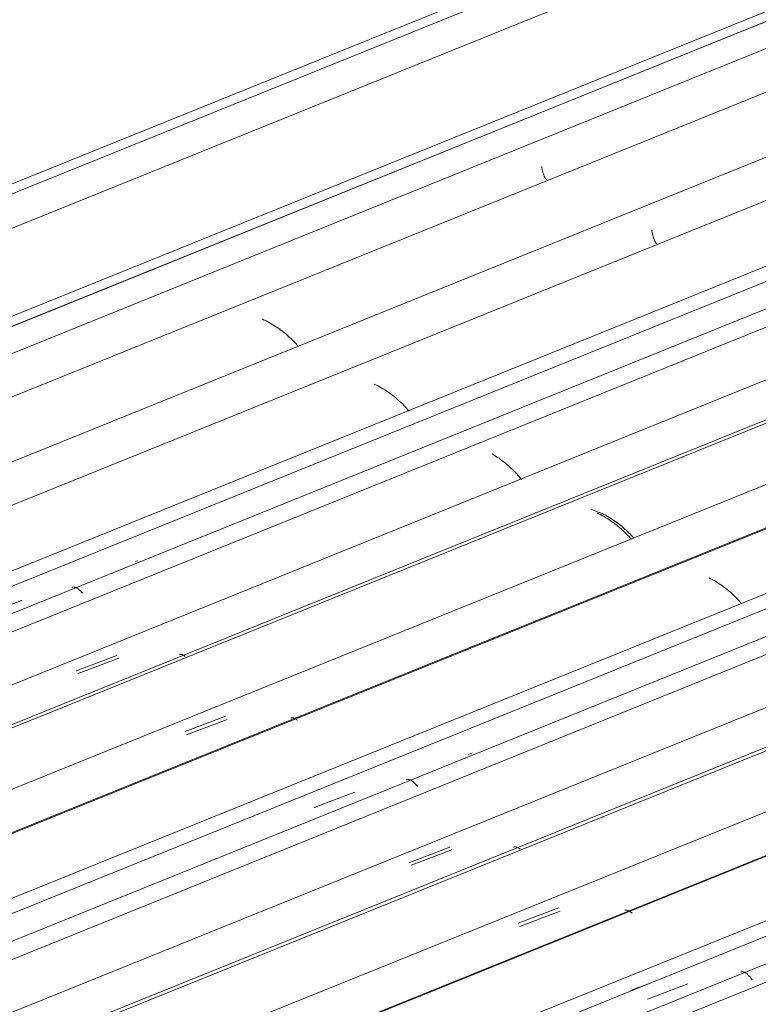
# Model space of a CAD drawing. Header units: metres. Extents: x -16.8 to 29.9, y -11.9 to 37.1.
# Tile 175 of 202: x -12 to -11.1, y 25.7 to 26.8. Entities that reach past the tile are written whole.
import ezdxf

# ---------------------------------------------------------------- set-up
doc = ezdxf.new("R2010")
doc.units = ezdxf.units.M
doc.layers.add('A-GLAZ-CWMG', color=7, linetype='Continuous', lineweight=5)
doc.layers.add('A-ROOF-OTLN', color=7, linetype='Continuous', lineweight=5)

# ---------------------------------------------------------------- blocks, each defined once
blk = doc.blocks.new('FP_71-EXPLODE')
at = {"layer": 'A-GLAZ-CWMG'}
blk.add_line((-5.395, 28.0134), (-11.6625, 25.4804), dxfattribs=at)
blk = doc.blocks.new('FP_72-EXPLODE')
at = {"layer": 'A-GLAZ-CWMG', "color": 9, "true_color": 0xc0c0c0}
for p, q in [((-11.2256, 25.6931), (-11.2018, 25.7021)), ((-11.2018, 25.7021), (-11.1781, 25.711))]:
    blk.add_line(p, q, dxfattribs=at)
blk = doc.blocks.new('Rectangular Mullion - Telha Fibrocimento - Ondulada-1908998-EXPLODE')
at = {"layer": 'A-GLAZ-CWMG'}
blk.add_line((-5.4604, 28.0406), (-11.7172, 25.512), dxfattribs=at)
for name in ['FP_71-EXPLODE', 'FP_72-EXPLODE']:
    blk.add_blockref(name, (0, 0), dxfattribs=at)
blk = doc.blocks.new('Rectangular Mullion - Telha Fibrocimento - Ondulada-1910060-EXPLODE')
blk.add_blockref('Rectangular Mullion - Telha Fibrocimento - Ondulada-1908998-EXPLODE', (0, 0))
blk = doc.blocks.new('FP_85-EXPLODE')
at = {"layer": 'A-GLAZ-CWMG'}
blk.add_line((-5.4111, 28.0284), (-11.7461, 25.4681), dxfattribs=at)
at = {"layer": 'A-GLAZ-CWMG', "color": 9, "true_color": 0xc0c0c0}
for p, q in [((-11.1162, 25.7251), (-11.1156, 25.7253)), ((-11.1156, 25.7253), (-11.1149, 25.7253)), ((-11.1149, 25.7253), (-11.1142, 25.7253)), ((-11.1142, 25.7253), (-11.1134, 25.7252)), ((-11.1134, 25.7252), (-11.1127, 25.725)), ((-11.1127, 25.725), (-11.1119, 25.7247)), ((-11.1119, 25.7247), (-11.1111, 25.7243)), ((-11.1111, 25.7243), (-11.1103, 25.7238)), ((-11.1103, 25.7238), (-11.1095, 25.7233)), ((-11.1095, 25.7233), (-11.1087, 25.7227)), ((-11.1087, 25.7227), (-11.1078, 25.7219)), ((-11.1078, 25.7219), (-11.107, 25.7211)), ((-11.107, 25.7211), (-11.1061, 25.7203)), ((-11.1061, 25.7203), (-11.1053, 25.7193)), ((-11.1053, 25.7193), (-11.1044, 25.7183)), ((-11.1044, 25.7183), (-11.1035, 25.7171)), ((-11.1035, 25.7171), (-11.1027, 25.7159))]:
    blk.add_line(p, q, dxfattribs=at)
blk = doc.blocks.new('FP_86-EXPLODE')
at = {"layer": 'A-GLAZ-CWMG', "color": 9, "true_color": 0xc0c0c0}
blk.add_line((-11.2453, 25.7032), (-11.2253, 25.7108), dxfattribs=at)
blk = doc.blocks.new('FP_87-EXPLODE')
at = {"layer": 'A-GLAZ-CWMG'}
blk.add_line((-5.5421, 28.1025), (-11.8756, 25.5428), dxfattribs=at)
at = {"layer": 'A-GLAZ-CWMG', "color": 9, "true_color": 0xc0c0c0}
for p, q in [((-11.252, 25.7974), (-11.2514, 25.7975)), ((-11.2514, 25.7975), (-11.2508, 25.7976)), ((-11.2508, 25.7976), (-11.2501, 25.7975)), ((-11.2501, 25.7975), (-11.2495, 25.7975)), ((-11.2495, 25.7975), (-11.2488, 25.7973)), ((-11.2488, 25.7973), (-11.2481, 25.797)), ((-11.2481, 25.797), (-11.2473, 25.7967)), ((-11.2473, 25.7967), (-11.2466, 25.7963)), ((-11.2466, 25.7963), (-11.2458, 25.7959)), ((-11.2458, 25.7959), (-11.245, 25.7953)), ((-11.245, 25.7953), (-11.2443, 25.7947)), ((-11.2443, 25.7947), (-11.2435, 25.794))]:
    blk.add_line(p, q, dxfattribs=at)
blk = doc.blocks.new('FP_88-EXPLODE')
at = {"layer": 'A-GLAZ-CWMG', "color": 9, "true_color": 0xc0c0c0}
for p, q in [((-11.3515, 25.7873), (-11.3277, 25.7963)), ((-11.3752, 25.7784), (-11.3515, 25.7873))]:
    blk.add_line(p, q, dxfattribs=at)
blk = doc.blocks.new('FP_89-EXPLODE')
at = {"layer": 'A-GLAZ-CWMG'}
blk.add_line((-5.6717, 28.177), (-12.0049, 25.6175), dxfattribs=at)
at = {"layer": 'A-GLAZ-CWMG', "color": 9, "true_color": 0xc0c0c0}
for p, q in [((-11.3825, 25.8715), (-11.3819, 25.8717)), ((-11.3819, 25.8717), (-11.3813, 25.8717)), ((-11.3813, 25.8717), (-11.3806, 25.8717)), ((-11.3806, 25.8717), (-11.38, 25.8717)), ((-11.38, 25.8717), (-11.3793, 25.8715)), ((-11.3793, 25.8715), (-11.3786, 25.8713)), ((-11.3786, 25.8713), (-11.3779, 25.871)), ((-11.3779, 25.871), (-11.3771, 25.8706)), ((-11.3771, 25.8706), (-11.3764, 25.8701)), ((-11.3764, 25.8701), (-11.3756, 25.8696)), ((-11.3756, 25.8696), (-11.3749, 25.869))]:
    blk.add_line(p, q, dxfattribs=at)
blk = doc.blocks.new('FP_90-EXPLODE')
at = {"layer": 'A-GLAZ-CWMG', "color": 9, "true_color": 0xc0c0c0}
for p, q in [((-11.4807, 25.8622), (-11.457, 25.8712)), ((-11.5045, 25.8532), (-11.4807, 25.8622))]:
    blk.add_line(p, q, dxfattribs=at)
blk = doc.blocks.new('FP_91-EXPLODE')
at = {"layer": 'A-GLAZ-CWMG'}
blk.add_line((-5.7861, 28.2392), (-12.0536, 25.7062), dxfattribs=at)
blk = doc.blocks.new('FP_92-EXPLODE')
at = {"layer": 'A-GLAZ-CWMG', "color": 9, "true_color": 0xc0c0c0}
for p, q in [((-11.5923, 25.9268), (-11.5685, 25.9358)), ((-11.616, 25.9179), (-11.5923, 25.9268))]:
    blk.add_line(p, q, dxfattribs=at)
blk = doc.blocks.new('Rectangular Mullion - Telha Fibrocimento - Ondulada-V76-EXPLODE')
at = {"layer": 'A-GLAZ-CWMG'}
for p, q in [((-5.8515, 28.2664), (-12.1082, 25.7377)), ((-5.6103, 28.1259), (-11.8658, 25.5978)), ((-5.4803, 28.0506), (-11.7355, 25.5226))]:
    blk.add_line(p, q, dxfattribs=at)
for name in ['FP_91-EXPLODE', 'FP_89-EXPLODE', 'FP_87-EXPLODE', 'FP_85-EXPLODE', 'FP_92-EXPLODE', 'FP_90-EXPLODE', 'FP_88-EXPLODE', 'FP_86-EXPLODE']:
    blk.add_blockref(name, (0, 0), dxfattribs=at)
blk = doc.blocks.new('Rectangular Mullion - Telha Fibrocimento - Ondulada-1910061-EXPLODE')
blk.add_blockref('Rectangular Mullion - Telha Fibrocimento - Ondulada-V76-EXPLODE', (0, 0))
blk = doc.blocks.new('FP_101-EXPLODE')
at = {"layer": 'A-GLAZ-CWMG'}
blk.add_line((-5.5456, 28.1001), (-11.8129, 25.5672), dxfattribs=at)
blk = doc.blocks.new('FP_102-EXPLODE')
at = {"layer": 'A-GLAZ-CWMG', "color": 9, "true_color": 0xc0c0c0}
for p, q in [((-11.3533, 25.7912), (-11.3295, 25.8001)), ((-11.377, 25.7823), (-11.3533, 25.7912))]:
    blk.add_line(p, q, dxfattribs=at)
blk = doc.blocks.new('FP_103-EXPLODE')
at = {"layer": 'A-GLAZ-CWMG'}
blk.add_line((-5.6693, 28.1738), (-12.0007, 25.615), dxfattribs=at)
blk = doc.blocks.new('FP_104-EXPLODE')
at = {"layer": 'A-GLAZ-CWMG', "color": 9, "true_color": 0xc0c0c0}
for p, q in [((-11.4786, 25.8591), (-11.4548, 25.8681)), ((-11.5023, 25.8502), (-11.4786, 25.8591))]:
    blk.add_line(p, q, dxfattribs=at)
blk = doc.blocks.new('FP_105-EXPLODE')
at = {"layer": 'A-GLAZ-CWMG'}
blk.add_line((-5.8021, 28.2541), (-12.1372, 25.6938), dxfattribs=at)
at = {"layer": 'A-GLAZ-CWMG', "color": 9, "true_color": 0xc0c0c0}
for p, q in [((-11.4332, 25.9808), (-11.4353, 25.98)), ((-11.4311, 25.9815), (-11.4332, 25.9808)), ((-11.5085, 25.9504), (-11.5079, 25.9506)), ((-11.5079, 25.9506), (-11.5072, 25.9508)), ((-11.5072, 25.9508), (-11.5065, 25.9508)), ((-11.5065, 25.9508), (-11.5058, 25.9507)), ((-11.5058, 25.9507), (-11.5051, 25.9506)), ((-11.5051, 25.9506), (-11.5043, 25.9504)), ((-11.5043, 25.9504), (-11.5035, 25.9501)), ((-11.5035, 25.9501), (-11.5028, 25.9497)), ((-11.5028, 25.9497), (-11.5019, 25.9492)), ((-11.5019, 25.9492), (-11.5011, 25.9487)), ((-11.5011, 25.9487), (-11.5003, 25.948)), ((-11.5003, 25.948), (-11.4994, 25.9473)), ((-11.4994, 25.9473), (-11.4986, 25.9465)), ((-11.4986, 25.9465), (-11.4977, 25.9456)), ((-11.4977, 25.9456), (-11.4969, 25.9447)), ((-11.4969, 25.9447), (-11.496, 25.9436)), ((-11.496, 25.9436), (-11.4952, 25.9425))]:
    blk.add_line(p, q, dxfattribs=at)
blk = doc.blocks.new('FP_107-EXPLODE')
at = {"layer": 'A-GLAZ-CWMG'}
blk.add_line((-5.9332, 28.3282), (-12.2667, 25.7686), dxfattribs=at)
at = {"layer": 'A-GLAZ-CWMG', "color": 9, "true_color": 0xc0c0c0}
for p, q in [((-11.1515, 26.186), (-11.1536, 26.1871)), ((-11.1495, 26.1849), (-11.1515, 26.186)), ((-11.1474, 26.1838), (-11.1495, 26.1849)), ((-11.1454, 26.1826), (-11.1474, 26.1838)), ((-11.1434, 26.1814), (-11.1454, 26.1826)), ((-11.1415, 26.1801), (-11.1434, 26.1814)), ((-11.1395, 26.1788), (-11.1415, 26.1801)), ((-11.1376, 26.1775), (-11.1395, 26.1788)), ((-11.1358, 26.1762), (-11.1376, 26.1775)), ((-11.134, 26.1748), (-11.1358, 26.1762)), ((-11.1322, 26.1734), (-11.134, 26.1748)), ((-11.1304, 26.1719), (-11.1322, 26.1734)), ((-11.1287, 26.1705), (-11.1304, 26.1719)), ((-11.127, 26.169), (-11.1287, 26.1705)), ((-11.1254, 26.1675), (-11.127, 26.169)), ((-11.1237, 26.166), (-11.1254, 26.1675)), ((-11.1222, 26.1644), (-11.1237, 26.166)), ((-11.1207, 26.1629), (-11.1222, 26.1644)), ((-11.1192, 26.1613), (-11.1207, 26.1629)), ((-11.1177, 26.1598), (-11.1192, 26.1613)), ((-11.1163, 26.1582), (-11.1177, 26.1598)), ((-11.115, 26.1566), (-11.1163, 26.1582)), ((-11.6437, 26.0229), (-11.6431, 26.023)), ((-11.6431, 26.023), (-11.6425, 26.023)), ((-11.6425, 26.023), (-11.6418, 26.023)), ((-11.6418, 26.023), (-11.6411, 26.0229)), ((-11.6411, 26.0229), (-11.6404, 26.0228)), ((-11.6404, 26.0228), (-11.6397, 26.0225)), ((-11.6397, 26.0225), (-11.639, 26.0222)), ((-11.639, 26.0222), (-11.6382, 26.0218)), ((-11.6382, 26.0218), (-11.6374, 26.0213)), ((-11.6374, 26.0213), (-11.6367, 26.0207)), ((-11.6367, 26.0207), (-11.6359, 26.0201))]:
    blk.add_line(p, q, dxfattribs=at)
blk = doc.blocks.new('FP_108-EXPLODE')
at = {"layer": 'A-GLAZ-CWMG', "color": 9, "true_color": 0xc0c0c0}
for p, q in [((-11.7419, 26.0121), (-11.7182, 26.0211)), ((-11.7657, 26.0032), (-11.7419, 26.0121))]:
    blk.add_line(p, q, dxfattribs=at)
blk = doc.blocks.new('FP_109-EXPLODE')
at = {"layer": 'A-GLAZ-CWMG'}
blk.add_line((-6.0627, 28.4028), (-12.396, 25.8432), dxfattribs=at)
at = {"layer": 'A-GLAZ-CWMG', "color": 9, "true_color": 0xc0c0c0}
for p, q in [((-11.2825, 26.2621), (-11.2846, 26.2631)), ((-11.2805, 26.2611), (-11.2825, 26.2621)), ((-11.2785, 26.26), (-11.2805, 26.2611)), ((-11.2764, 26.2589), (-11.2785, 26.26)), ((-11.2745, 26.2577), (-11.2764, 26.2589)), ((-11.2725, 26.2565), (-11.2745, 26.2577)), ((-11.2706, 26.2553), (-11.2725, 26.2565)), ((-11.2687, 26.254), (-11.2706, 26.2553)), ((-11.2668, 26.2527), (-11.2687, 26.254)), ((-11.265, 26.2514), (-11.2668, 26.2527)), ((-11.2632, 26.25), (-11.265, 26.2514)), ((-11.2614, 26.2486), (-11.2632, 26.25)), ((-11.2597, 26.2472), (-11.2614, 26.2486)), ((-11.258, 26.2458), (-11.2597, 26.2472)), ((-11.2563, 26.2443), (-11.258, 26.2458)), ((-11.2547, 26.2429), (-11.2563, 26.2443)), ((-11.2531, 26.2414), (-11.2547, 26.2429)), ((-11.2515, 26.2399), (-11.2531, 26.2414)), ((-11.25, 26.2383), (-11.2515, 26.2399)), ((-11.2486, 26.2368), (-11.25, 26.2383)), ((-11.2471, 26.2353), (-11.2486, 26.2368)), ((-11.2458, 26.2337), (-11.2471, 26.2353)), ((-11.2444, 26.2322), (-11.2458, 26.2337)), ((-11.7741, 26.097), (-11.7736, 26.0972)), ((-11.7736, 26.0972), (-11.7729, 26.0972)), ((-11.7729, 26.0972), (-11.7723, 26.0972)), ((-11.7723, 26.0972), (-11.7716, 26.0971)), ((-11.7716, 26.0971), (-11.7709, 26.097)), ((-11.7709, 26.097), (-11.7702, 26.0967)), ((-11.7702, 26.0967), (-11.7695, 26.0964)), ((-11.7695, 26.0964), (-11.7688, 26.096)), ((-11.7688, 26.096), (-11.768, 26.0956)), ((-11.768, 26.0956), (-11.7673, 26.095))]:
    blk.add_line(p, q, dxfattribs=at)
blk = doc.blocks.new('FP_110-EXPLODE')
at = {"layer": 'A-GLAZ-CWMG', "color": 9, "true_color": 0xc0c0c0}
for p, q in [((-11.8712, 26.087), (-11.8474, 26.096)), ((-11.895, 26.078), (-11.8712, 26.087))]:
    blk.add_line(p, q, dxfattribs=at)
blk = doc.blocks.new('FP_111-EXPLODE')
at = {"layer": 'A-GLAZ-CWMG'}
blk.add_line((-6.1771, 28.4649), (-12.4446, 25.9319), dxfattribs=at)
blk = doc.blocks.new('FP_112-EXPLODE')
at = {"layer": 'A-GLAZ-CWMG', "color": 9, "true_color": 0xc0c0c0}
blk.add_line((-11.9827, 26.1516), (-11.959, 26.1606), dxfattribs=at)
blk = doc.blocks.new('Rectangular Mullion - Telha Fibrocimento - Ondulada-V96-EXPLODE')
at = {"layer": 'A-GLAZ-CWMG'}
for p, q in [((-6.2425, 28.4921), (-12.4993, 25.9635)), ((-6.0013, 28.3516), (-12.2568, 25.8235)), ((-5.8713, 28.2764), (-12.1266, 25.7483)), ((-5.7373, 28.197), (-11.9906, 25.6698))]:
    blk.add_line(p, q, dxfattribs=at)
for name in ['FP_111-EXPLODE', 'FP_109-EXPLODE', 'FP_107-EXPLODE', 'FP_105-EXPLODE', 'FP_112-EXPLODE', 'FP_103-EXPLODE', 'FP_110-EXPLODE', 'FP_101-EXPLODE', 'FP_108-EXPLODE', 'FP_104-EXPLODE', 'FP_102-EXPLODE']:
    blk.add_blockref(name, (0, 0), dxfattribs=at)
blk = doc.blocks.new('Rectangular Mullion - Telha Fibrocimento - Ondulada-1910062-EXPLODE')
blk.add_blockref('Rectangular Mullion - Telha Fibrocimento - Ondulada-V96-EXPLODE', (0, 0))
blk = doc.blocks.new('FP_121-EXPLODE')
at = {"layer": 'A-GLAZ-CWMG'}
blk.add_line((-5.9367, 28.3259), (-12.2039, 25.793), dxfattribs=at)
blk = doc.blocks.new('FP_122-EXPLODE')
at = {"layer": 'A-GLAZ-CWMG', "color": 9, "true_color": 0xc0c0c0}
for p, q in [((-11.7437, 26.0159), (-11.72, 26.0249)), ((-11.7675, 26.007), (-11.7437, 26.0159))]:
    blk.add_line(p, q, dxfattribs=at)
blk = doc.blocks.new('FP_123-EXPLODE')
at = {"layer": 'A-GLAZ-CWMG'}
blk.add_line((-6.0603, 28.3996), (-12.3917, 25.8408), dxfattribs=at)
at = {"layer": 'A-GLAZ-CWMG', "color": 9, "true_color": 0xc0c0c0}
for p, q in [((-11.2888, 26.2665), (-11.2909, 26.2672)), ((-11.2868, 26.2657), (-11.2888, 26.2665)), ((-11.2847, 26.2649), (-11.2868, 26.2657)), ((-11.2827, 26.2641), (-11.2847, 26.2649)), ((-11.2807, 26.2632), (-11.2827, 26.2641)), ((-11.2787, 26.2623), (-11.2807, 26.2632)), ((-11.2767, 26.2613), (-11.2787, 26.2623)), ((-11.2748, 26.2603), (-11.2767, 26.2613)), ((-11.2728, 26.2592), (-11.2748, 26.2603)), ((-11.2709, 26.2582), (-11.2728, 26.2592)), ((-11.269, 26.257), (-11.2709, 26.2582)), ((-11.2672, 26.2559), (-11.269, 26.257)), ((-11.2654, 26.2547), (-11.2672, 26.2559)), ((-11.2636, 26.2535), (-11.2654, 26.2547)), ((-11.2618, 26.2522), (-11.2636, 26.2535)), ((-11.2601, 26.251), (-11.2618, 26.2522)), ((-11.2584, 26.2496), (-11.2601, 26.251)), ((-11.2567, 26.2483), (-11.2584, 26.2496)), ((-11.255, 26.247), (-11.2567, 26.2483)), ((-11.2534, 26.2456), (-11.255, 26.247)), ((-11.2519, 26.2442), (-11.2534, 26.2456)), ((-11.2503, 26.2428), (-11.2519, 26.2442)), ((-11.2488, 26.2414), (-11.2503, 26.2428)), ((-11.2474, 26.2399), (-11.2488, 26.2414)), ((-11.2459, 26.2385), (-11.2474, 26.2399)), ((-11.2445, 26.237), (-11.2459, 26.2385)), ((-11.2432, 26.2355), (-11.2445, 26.237)), ((-11.2419, 26.234), (-11.2432, 26.2355))]:
    blk.add_line(p, q, dxfattribs=at)
blk = doc.blocks.new('FP_124-EXPLODE')
at = {"layer": 'A-GLAZ-CWMG', "color": 9, "true_color": 0xc0c0c0}
for p, q in [((-11.8928, 26.075), (-11.869, 26.0839)), ((-11.869, 26.0839), (-11.8453, 26.0929))]:
    blk.add_line(p, q, dxfattribs=at)
blk = doc.blocks.new('FP_125-EXPLODE')
at = {"layer": 'A-GLAZ-CWMG'}
blk.add_line((-6.1932, 28.4799), (-12.5282, 25.9196), dxfattribs=at)
at = {"layer": 'A-GLAZ-CWMG', "color": 9, "true_color": 0xc0c0c0}
for p, q in [((-11.4055, 26.3311), (-11.4076, 26.3323)), ((-11.4035, 26.3298), (-11.4055, 26.3311)), ((-11.4015, 26.3285), (-11.4035, 26.3298)), ((-11.3995, 26.3271), (-11.4015, 26.3285)), ((-11.3976, 26.3257), (-11.3995, 26.3271)), ((-11.3957, 26.3243), (-11.3976, 26.3257)), ((-11.3938, 26.3228), (-11.3957, 26.3243)), ((-11.392, 26.3214), (-11.3938, 26.3228)), ((-11.3902, 26.3199), (-11.392, 26.3214)), ((-11.3885, 26.3184), (-11.3902, 26.3199)), ((-11.3867, 26.3168), (-11.3885, 26.3184)), ((-11.3851, 26.3153), (-11.3867, 26.3168)), ((-11.3834, 26.3137), (-11.3851, 26.3153)), ((-11.3819, 26.3121), (-11.3834, 26.3137)), ((-11.3803, 26.3105), (-11.3819, 26.3121)), ((-11.3788, 26.3089), (-11.3803, 26.3105)), ((-11.3773, 26.3073), (-11.3788, 26.3089)), ((-11.3759, 26.3057), (-11.3773, 26.3073)), ((-11.3746, 26.304), (-11.3759, 26.3057)), ((-11.3732, 26.3024), (-11.3746, 26.304)), ((-11.8234, 26.2069), (-11.8255, 26.2061)), ((-11.9001, 26.1759), (-11.8995, 26.1761)), ((-11.8995, 26.1761), (-11.8989, 26.1762)), ((-11.8989, 26.1762), (-11.8982, 26.1763)), ((-11.8982, 26.1763), (-11.8975, 26.1762)), ((-11.8975, 26.1762), (-11.8967, 26.1761)), ((-11.8967, 26.1761), (-11.896, 26.1758)), ((-11.896, 26.1758), (-11.8952, 26.1755)), ((-11.8952, 26.1755), (-11.8944, 26.1751)), ((-11.8944, 26.1751), (-11.8936, 26.1747)), ((-11.8936, 26.1747), (-11.8928, 26.1741)), ((-11.8928, 26.1741), (-11.8919, 26.1734)), ((-11.8919, 26.1734), (-11.8911, 26.1727)), ((-11.8911, 26.1727), (-11.8902, 26.1719)), ((-11.8902, 26.1719), (-11.8894, 26.171)), ((-11.8894, 26.171), (-11.8885, 26.17)), ((-11.8885, 26.17), (-11.8877, 26.1689))]:
    blk.add_line(p, q, dxfattribs=at)
blk = doc.blocks.new('FP_127-EXPLODE')
at = {"layer": 'A-GLAZ-CWMG'}
blk.add_line((-6.3242, 28.554), (-12.6577, 25.9944), dxfattribs=at)
at = {"layer": 'A-GLAZ-CWMG', "color": 9, "true_color": 0xc0c0c0}
for p, q in [((-11.5437, 26.4131), (-11.5458, 26.4141)), ((-11.5416, 26.4121), (-11.5437, 26.4131)), ((-11.5396, 26.411), (-11.5416, 26.4121)), ((-11.5375, 26.4098), (-11.5396, 26.411)), ((-11.5355, 26.4086), (-11.5375, 26.4098)), ((-11.5335, 26.4074), (-11.5355, 26.4086)), ((-11.5316, 26.4061), (-11.5335, 26.4074)), ((-11.5297, 26.4049), (-11.5316, 26.4061)), ((-11.5278, 26.4035), (-11.5297, 26.4049)), ((-11.5259, 26.4022), (-11.5278, 26.4035)), ((-11.5241, 26.4008), (-11.5259, 26.4022)), ((-11.5223, 26.3994), (-11.5241, 26.4008)), ((-11.5206, 26.398), (-11.5223, 26.3994)), ((-11.5189, 26.3965), (-11.5206, 26.398)), ((-11.5172, 26.395), (-11.5189, 26.3965)), ((-11.5155, 26.3935), (-11.5172, 26.395)), ((-11.5139, 26.392), (-11.5155, 26.3935)), ((-11.5124, 26.3905), (-11.5139, 26.392)), ((-11.5109, 26.389), (-11.5124, 26.3905)), ((-11.5094, 26.3874), (-11.5109, 26.389)), ((-11.508, 26.3858), (-11.5094, 26.3874)), ((-11.5066, 26.3843), (-11.508, 26.3858)), ((-11.5052, 26.3827), (-11.5066, 26.3843))]:
    blk.add_line(p, q, dxfattribs=at)
blk = doc.blocks.new('FP_128-EXPLODE')
at = {"layer": 'A-GLAZ-CWMG', "color": 9, "true_color": 0xc0c0c0}
for p, q in [((-11.2204, 26.5945), (-11.2202, 26.5934)), ((-11.2202, 26.5934), (-11.2201, 26.5924)), ((-11.2201, 26.5924), (-11.2199, 26.5915)), ((-11.2199, 26.5915), (-11.2197, 26.5906)), ((-11.2197, 26.5906), (-11.2195, 26.5897)), ((-11.2195, 26.5897), (-11.2193, 26.5888)), ((-11.2193, 26.5888), (-11.2191, 26.588)), ((-11.2191, 26.588), (-11.2189, 26.5872)), ((-11.2189, 26.5872), (-11.2187, 26.5864)), ((-11.2187, 26.5864), (-11.2184, 26.5857)), ((-11.2184, 26.5857), (-11.2182, 26.585)), ((-11.2182, 26.585), (-11.218, 26.5843)), ((-11.218, 26.5843), (-11.2177, 26.5837)), ((-11.2177, 26.5837), (-11.2175, 26.5831)), ((-11.2175, 26.5831), (-11.2173, 26.5826)), ((-11.2173, 26.5826), (-11.217, 26.5821)), ((-11.217, 26.5821), (-11.2168, 26.5816)), ((-11.2168, 26.5816), (-11.2166, 26.5812)), ((-11.2166, 26.5812), (-11.2164, 26.5808)), ((-11.2164, 26.5808), (-11.2162, 26.5805)), ((-11.2162, 26.5805), (-11.216, 26.5801)), ((-11.216, 26.5801), (-11.2158, 26.5799)), ((-11.2158, 26.5799), (-11.2156, 26.5796)), ((-11.2156, 26.5796), (-11.2154, 26.5794)), ((-11.2154, 26.5794), (-11.2152, 26.5793)), ((-11.2152, 26.5793), (-11.2151, 26.5792)), ((-11.2151, 26.5792), (-11.2149, 26.5791)), ((-11.2149, 26.5791), (-11.2148, 26.579)), ((-11.2148, 26.579), (-11.2147, 26.579))]:
    blk.add_line(p, q, dxfattribs=at)
blk = doc.blocks.new('FP_129-EXPLODE')
at = {"layer": 'A-GLAZ-CWMG'}
blk.add_line((-6.4537, 28.6286), (-12.787, 26.069), dxfattribs=at)
at = {"layer": 'A-GLAZ-CWMG', "color": 9, "true_color": 0xc0c0c0}
for p, q in [((-11.6747, 26.4891), (-11.6768, 26.4901)), ((-11.6726, 26.4881), (-11.6747, 26.4891)), ((-11.6706, 26.4871), (-11.6726, 26.4881)), ((-11.6686, 26.486), (-11.6706, 26.4871)), ((-11.6666, 26.4849), (-11.6686, 26.486)), ((-11.6646, 26.4837), (-11.6666, 26.4849)), ((-11.6626, 26.4825), (-11.6646, 26.4837)), ((-11.6607, 26.4813), (-11.6626, 26.4825)), ((-11.6588, 26.48), (-11.6607, 26.4813)), ((-11.657, 26.4787), (-11.6588, 26.48)), ((-11.6551, 26.4774), (-11.657, 26.4787)), ((-11.6533, 26.476), (-11.6551, 26.4774)), ((-11.6516, 26.4747), (-11.6533, 26.476)), ((-11.6499, 26.4733), (-11.6516, 26.4747)), ((-11.6482, 26.4718), (-11.6499, 26.4733)), ((-11.6465, 26.4704), (-11.6482, 26.4718)), ((-11.6449, 26.4689), (-11.6465, 26.4704)), ((-11.6433, 26.4674), (-11.6449, 26.4689)), ((-11.6418, 26.4659), (-11.6433, 26.4674)), ((-11.6403, 26.4644), (-11.6418, 26.4659)), ((-11.6388, 26.4629), (-11.6403, 26.4644)), ((-11.6374, 26.4613), (-11.6388, 26.4629)), ((-11.636, 26.4598), (-11.6374, 26.4613)), ((-11.6347, 26.4582), (-11.636, 26.4598))]:
    blk.add_line(p, q, dxfattribs=at)
blk = doc.blocks.new('FP_130-EXPLODE')
at = {"layer": 'A-GLAZ-CWMG', "color": 9, "true_color": 0xc0c0c0}
for p, q in [((-11.3495, 26.6692), (-11.3494, 26.6682)), ((-11.3494, 26.6682), (-11.3492, 26.6672)), ((-11.3492, 26.6672), (-11.349, 26.6663)), ((-11.349, 26.6663), (-11.3488, 26.6654)), ((-11.3488, 26.6654), (-11.3486, 26.6645)), ((-11.3486, 26.6645), (-11.3484, 26.6636)), ((-11.3484, 26.6636), (-11.3482, 26.6628)), ((-11.3482, 26.6628), (-11.348, 26.662)), ((-11.348, 26.662), (-11.3478, 26.6613)), ((-11.3478, 26.6613), (-11.3475, 26.6605)), ((-11.3475, 26.6605), (-11.3473, 26.6599)), ((-11.3473, 26.6599), (-11.3471, 26.6592)), ((-11.3471, 26.6592), (-11.3468, 26.6586)), ((-11.3468, 26.6586), (-11.3466, 26.658)), ((-11.3466, 26.658), (-11.3464, 26.6575)), ((-11.3464, 26.6575), (-11.3461, 26.657)), ((-11.3461, 26.657), (-11.3459, 26.6565)), ((-11.3459, 26.6565), (-11.3457, 26.6561)), ((-11.3457, 26.6561), (-11.3455, 26.6557)), ((-11.3455, 26.6557), (-11.3453, 26.6554)), ((-11.3453, 26.6554), (-11.3451, 26.6551)), ((-11.3451, 26.6551), (-11.3449, 26.6548)), ((-11.3449, 26.6548), (-11.3447, 26.6546)), ((-11.3447, 26.6546), (-11.3445, 26.6544)), ((-11.3445, 26.6544), (-11.3443, 26.6543)), ((-11.3443, 26.6543), (-11.3442, 26.6541)), ((-11.3442, 26.6541), (-11.344, 26.6541)), ((-11.344, 26.6541), (-11.3439, 26.654)), ((-11.3439, 26.654), (-11.3438, 26.654))]:
    blk.add_line(p, q, dxfattribs=at)
blk = doc.blocks.new('Rectangular Mullion - Telha Fibrocimento - Ondulada-V116-EXPLODE')
at = {"layer": 'A-GLAZ-CWMG'}
for p, q in [((-6.5217, 28.6522), (-12.7773, 26.124)), ((-6.3923, 28.5774), (-12.6478, 26.0493)), ((-6.2623, 28.5021), (-12.5176, 25.9741)), ((-6.1283, 28.4228), (-12.3816, 25.8956))]:
    blk.add_line(p, q, dxfattribs=at)
for name in ['FP_129-EXPLODE', 'FP_127-EXPLODE', 'FP_125-EXPLODE', 'FP_123-EXPLODE', 'FP_130-EXPLODE', 'FP_121-EXPLODE', 'FP_128-EXPLODE', 'FP_124-EXPLODE', 'FP_122-EXPLODE']:
    blk.add_blockref(name, (0, 0), dxfattribs=at)
blk = doc.blocks.new('Rectangular Mullion - Telha Fibrocimento - Ondulada-1910063-EXPLODE')
blk.add_blockref('Rectangular Mullion - Telha Fibrocimento - Ondulada-V116-EXPLODE', (0, 0))
blk = doc.blocks.new('Borda - ___-1956505-EXPLODE')
at = {"layer": 'A-ROOF-OTLN'}
for p, q in [((-13.0356, 26.2183), (-6.8944, 28.7002)), ((-13.0296, 26.2091), (-6.889, 28.6908)), ((-12.9885, 26.1854), (-6.889, 28.6505)), ((-12.8833, 26.1246), (-6.7837, 28.5897)), ((-12.8097, 26.1427), (-6.7783, 28.5802)), ((-12.8095, 26.1426), (-6.7793, 28.5797))]:
    blk.add_line(p, q, dxfattribs=at)

msp = doc.modelspace()

# ---------------------------------------------------------------- block references
at = {"layer": 'A-GLAZ-CWMG'}
for name in ['Rectangular Mullion - Telha Fibrocimento - Ondulada-1910063-EXPLODE', 'Rectangular Mullion - Telha Fibrocimento - Ondulada-1910062-EXPLODE', 'Rectangular Mullion - Telha Fibrocimento - Ondulada-1910061-EXPLODE', 'Rectangular Mullion - Telha Fibrocimento - Ondulada-1910060-EXPLODE']:
    msp.add_blockref(name, (0, 0), dxfattribs=at)
at = {"layer": 'A-ROOF-OTLN'}
msp.add_blockref('Borda - ___-1956505-EXPLODE', (0, 0), dxfattribs=at)

doc.saveas('drawing.dxf')
